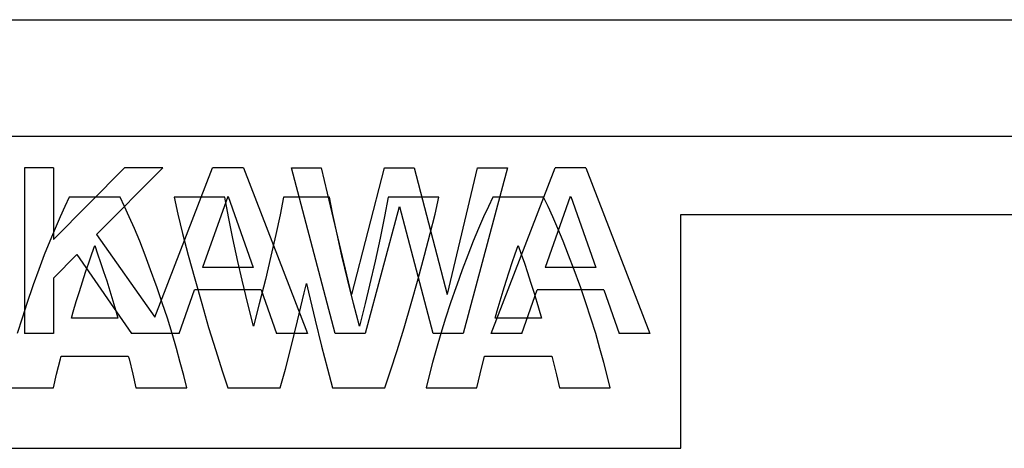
# Model space of a CAD drawing. Extents: x 0 to 840, y 0 to 594.
# Tile 11 of 21: x 451 to 463.65, y 434.5 to 440. Entities that reach past the tile are written whole.
import ezdxf

# ---------------------------------------------------------------- set-up
doc = ezdxf.new("R2010")
doc.units = 0
doc.header["$LTSCALE"] = 46.2
doc.layers.add('ALL_CURVE', color=7, linetype='CONTINUOUS')
doc.layers.add('ALL_FEATURES', color=7, linetype='CONTINUOUS')

msp = doc.modelspace()

# ---------------------------------------------------------------- linework, layer by layer
at = {"layer": 'ALL_CURVE', "color": 4, "linetype": 'CONTINUOUS'}
for p, q in [((478.5, 438.5), (441.5, 438.5)), ((459.5, 434.5), (459.5, 437.5)), ((459.5, 437.5), (478.5, 437.5)), ((441.5, 434.5), (459.5, 434.5))]:
    msp.add_line(p, q, dxfattribs=at)
at = {"layer": 'ALL_FEATURES', "color": 7, "linetype": 'CONTINUOUS'}
for p, q in [((411, 440), (479, 440)), ((451.642, 437.721), (451.585, 437.603)), ((452.294, 437.721), (451.642, 437.721)), ((452.351, 437.603), (452.294, 437.721)), ((452.987, 437.721), (453.037, 437.505)), ((453.639, 437.721), (452.987, 437.721)), ((453.687, 437.471), (453.639, 437.721)), ((454.393, 437.721), (454.349, 437.498)), ((454.984, 437.721), (454.393, 437.721)), ((455.028, 437.499), (454.984, 437.721)), ((455.738, 437.721), (455.691, 437.473)), ((456.39, 437.721), (455.738, 437.721)), ((456.34, 437.505), (456.39, 437.721)), ((457.083, 437.721), (457.026, 437.603)), ((457.735, 437.721), (457.083, 437.721)), ((457.792, 437.603), (457.735, 437.721)), ((451.585, 437.603), (451.524, 437.47)), ((452.413, 437.47), (452.351, 437.603)), ((457.026, 437.603), (456.964, 437.47)), ((457.854, 437.47), (457.792, 437.603)), ((451.524, 437.47), (451.459, 437.321)), ((452.478, 437.321), (452.413, 437.47)), ((453.037, 437.505), (453.098, 437.257)), ((453.744, 437.194), (453.687, 437.471)), ((454.349, 437.498), (454.296, 437.245)), ((455.081, 437.247), (455.028, 437.499)), ((455.691, 437.473), (455.634, 437.198)), ((456.279, 437.256), (456.34, 437.505)), ((456.964, 437.47), (456.899, 437.321)), ((457.919, 437.321), (457.854, 437.47)), ((451.459, 437.321), (451.391, 437.158)), ((452.546, 437.157), (452.478, 437.321)), ((456.899, 437.321), (456.831, 437.157)), ((457.987, 437.157), (457.919, 437.321)), ((451.391, 437.158), (451.321, 436.981)), ((452.616, 436.98), (452.546, 437.157)), ((453.098, 437.257), (453.17, 436.978)), ((453.808, 436.898), (453.744, 437.194)), ((454.296, 437.245), (454.232, 436.965)), ((455.144, 436.969), (455.081, 437.247)), ((455.634, 437.198), (455.57, 436.902)), ((456.207, 436.977), (456.279, 437.256)), ((456.831, 437.157), (456.761, 436.98)), ((458.057, 436.98), (457.987, 437.157)), ((451.93, 436.994), (451.968, 437.103)), ((451.968, 437.103), (452.005, 436.997)), ((457.371, 436.996), (457.409, 437.103)), ((457.409, 437.103), (457.448, 436.991)), ((451.321, 436.981), (451.25, 436.793)), ((451.891, 436.88), (451.93, 436.994)), ((452.005, 436.997), (452.044, 436.885)), ((452.687, 436.791), (452.616, 436.98)), ((453.17, 436.978), (453.253, 436.674)), ((454.232, 436.965), (454.161, 436.664)), ((455.215, 436.67), (455.144, 436.969)), ((455.57, 436.902), (455.5, 436.595)), ((456.125, 436.674), (456.207, 436.977)), ((456.761, 436.98), (456.69, 436.791)), ((457.333, 436.883), (457.371, 436.996)), ((457.448, 436.991), (457.488, 436.875)), ((458.128, 436.791), (458.057, 436.98)), ((451.25, 436.793), (451.179, 436.596)), ((451.851, 436.761), (451.891, 436.88)), ((452.044, 436.885), (452.083, 436.768)), ((452.758, 436.595), (452.687, 436.791)), ((453.864, 436.656), (453.808, 436.898)), ((456.69, 436.791), (456.619, 436.595)), ((457.294, 436.766), (457.333, 436.883)), ((457.488, 436.875), (457.528, 436.754)), ((458.199, 436.595), (458.128, 436.791)), ((451.812, 436.638), (451.851, 436.761)), ((452.083, 436.768), (452.122, 436.647)), ((453.253, 436.674), (453.343, 436.356)), ((453.936, 436.353), (453.864, 436.656)), ((454.161, 436.664), (454.083, 436.352)), ((455.292, 436.36), (455.215, 436.67)), ((456.035, 436.356), (456.125, 436.674)), ((457.255, 436.645), (457.294, 436.766)), ((457.528, 436.754), (457.568, 436.63)), ((451.17, 436.571), (451.101, 436.37)), ((451.179, 436.596), (451.17, 436.571)), ((451.772, 436.512), (451.812, 436.638)), ((452.122, 436.647), (452.161, 436.522)), ((452.767, 436.57), (452.758, 436.595)), ((452.836, 436.368), (452.767, 436.57)), ((454.661, 436.495), (454.689, 436.614)), ((454.689, 436.614), (454.714, 436.505)), ((455.5, 436.595), (455.442, 436.357)), ((456.61, 436.57), (456.541, 436.368)), ((456.619, 436.595), (456.61, 436.57)), ((457.215, 436.52), (457.255, 436.645)), ((457.568, 436.63), (457.608, 436.504)), ((458.208, 436.57), (458.199, 436.595)), ((458.277, 436.368), (458.208, 436.57)), ((451.732, 436.383), (451.772, 436.512)), ((452.161, 436.522), (452.201, 436.393)), ((454.575, 436.134), (454.661, 436.495)), ((454.714, 436.505), (454.8, 436.144)), ((457.176, 436.392), (457.215, 436.52)), ((457.608, 436.504), (457.647, 436.375)), ((451.101, 436.37), (451.035, 436.169)), ((451.693, 436.252), (451.732, 436.383)), ((452.201, 436.393), (452.24, 436.263)), ((452.902, 436.168), (452.836, 436.368)), ((453.343, 436.356), (453.432, 436.052)), ((454.008, 436.066), (453.936, 436.353)), ((454.083, 436.352), (454.008, 436.066)), ((455.369, 436.066), (455.292, 436.36)), ((455.442, 436.357), (455.369, 436.066)), ((455.944, 436.047), (456.035, 436.356)), ((456.541, 436.368), (456.476, 436.168)), ((457.137, 436.263), (457.176, 436.392)), ((457.647, 436.375), (457.669, 436.301)), ((457.669, 436.301), (457.707, 436.172)), ((458.342, 436.168), (458.277, 436.368)), ((451.035, 436.169), (450.974, 435.973)), ((451.67, 436.172), (451.693, 436.252)), ((452.266, 436.172), (451.67, 436.172)), ((452.24, 436.263), (452.266, 436.172)), ((452.963, 435.972), (452.902, 436.168)), ((454.8, 436.144), (454.883, 435.81)), ((456.476, 436.168), (456.415, 435.972)), ((457.111, 436.172), (457.137, 436.263)), ((457.707, 436.172), (457.111, 436.172)), ((458.404, 435.972), (458.342, 436.168)), ((453.432, 436.052), (453.523, 435.756)), ((454.493, 435.803), (454.575, 436.134)), ((455.853, 435.753), (455.944, 436.047)), ((453.018, 435.782), (452.963, 435.972)), ((456.415, 435.972), (456.359, 435.782)), ((458.459, 435.782), (458.404, 435.972)), ((453.068, 435.602), (453.018, 435.782)), ((454.418, 435.515), (454.493, 435.803)), ((454.883, 435.81), (454.959, 435.518)), ((456.359, 435.782), (456.309, 435.602)), ((458.509, 435.602), (458.459, 435.782)), ((451.479, 435.451), (451.527, 435.647)), ((451.527, 435.647), (451.537, 435.683)), ((451.537, 435.683), (452.4, 435.683)), ((452.4, 435.683), (452.409, 435.647)), ((452.409, 435.647), (452.457, 435.451)), ((453.523, 435.756), (453.606, 435.495)), ((455.77, 435.494), (455.853, 435.753)), ((456.921, 435.457), (456.972, 435.664)), ((456.972, 435.664), (456.977, 435.683)), ((456.977, 435.683), (457.841, 435.683)), ((457.841, 435.683), (457.855, 435.629)), ((453.112, 435.433), (453.068, 435.602)), ((454.352, 435.276), (454.418, 435.515)), ((454.959, 435.518), (455.025, 435.276)), ((456.309, 435.602), (456.265, 435.433)), ((457.855, 435.629), (457.9, 435.444)), ((458.553, 435.433), (458.509, 435.602)), ((451.439, 435.276), (451.479, 435.451)), ((452.457, 435.451), (452.498, 435.276)), ((453.15, 435.276), (453.112, 435.433)), ((453.606, 435.495), (453.68, 435.276)), ((455.697, 435.276), (455.77, 435.494)), ((456.265, 435.433), (456.227, 435.276)), ((456.879, 435.276), (456.921, 435.457)), ((457.9, 435.444), (457.939, 435.276)), ((458.591, 435.276), (458.553, 435.433)), ((450.236, 435.276), (451.439, 435.276)), ((452.498, 435.276), (453.15, 435.276)), ((453.68, 435.276), (454.352, 435.276)), ((455.025, 435.276), (455.697, 435.276)), ((456.227, 435.276), (456.879, 435.276)), ((457.939, 435.276), (458.591, 435.276))]:
    msp.add_line(p, q, dxfattribs=at)
at = {"layer": 'ALL_FEATURES', "color": 40, "linetype": 'CONTINUOUS'}
for p, q in [((451.067, 438.1), (451.067, 435.975)), ((451.439, 438.1), (451.067, 438.1)), ((452.352, 438.1), (451.439, 437.181)), ((451.439, 438.1), (451.439, 437.181)), ((452.845, 438.1), (451.993, 437.243)), ((452.845, 438.1), (452.352, 438.1)), ((452.741, 436.181), (453.482, 438.1)), ((453.879, 438.1), (453.482, 438.1)), ((453.879, 438.1), (454.7, 435.975)), ((455.059, 435.975), (454.496, 438.1)), ((454.496, 438.1), (454.877, 438.1)), ((454.877, 438.1), (455.263, 436.475)), ((455.27, 436.475), (455.693, 438.1)), ((455.693, 438.1), (456.072, 438.1)), ((456.072, 438.1), (456.495, 436.475)), ((456.502, 436.476), (456.888, 438.1)), ((457.27, 438.1), (456.703, 435.975)), ((456.888, 438.1), (457.27, 438.1)), ((457.062, 435.975), (457.883, 438.1)), ((458.279, 438.1), (457.883, 438.1)), ((458.279, 438.1), (459.1, 435.975)), ((453.677, 437.733), (453.354, 436.821)), ((453.684, 437.733), (454.006, 436.821)), ((458.077, 437.733), (457.754, 436.821)), ((458.085, 437.733), (458.406, 436.821)), ((455.88, 437.6), (455.443, 435.975)), ((456.317, 435.975), (455.886, 437.6)), ((451.993, 437.243), (452.741, 436.181)), ((451.74, 436.988), (451.439, 436.685)), ((451.74, 436.988), (452.439, 435.975)), ((454.006, 436.821), (453.354, 436.821)), ((458.406, 436.821), (457.754, 436.821)), ((451.439, 436.685), (451.439, 435.975)), ((453.055, 435.975), (453.252, 436.534)), ((454.107, 436.534), (453.252, 436.534)), ((454.107, 436.534), (454.304, 435.975)), ((457.455, 435.975), (457.653, 436.534)), ((458.507, 436.534), (457.653, 436.534)), ((458.507, 436.534), (458.704, 435.975)), ((451.439, 435.975), (451.067, 435.975)), ((453.055, 435.975), (452.439, 435.975)), ((454.7, 435.975), (454.304, 435.975)), ((455.443, 435.975), (455.059, 435.975)), ((456.703, 435.975), (456.317, 435.975)), ((457.455, 435.975), (457.062, 435.975)), ((459.1, 435.975), (458.704, 435.975))]:
    msp.add_line(p, q, dxfattribs=at)

doc.saveas('drawing.dxf')
